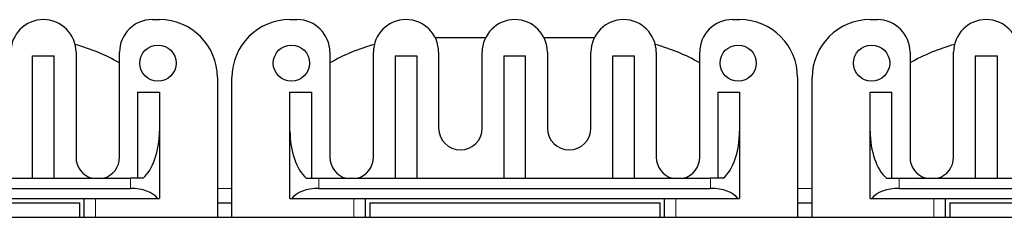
# Model space of a CAD drawing. Header units: millimetres. Extents: x 5 to 418, y 2 to 292.
# Tile 8 of 39: x 82.47 to 116.41, y 120.51 to 127.33. Entities that reach past the tile are written whole.
import ezdxf

# ---------------------------------------------------------------- set-up
doc = ezdxf.new("R2010")
doc.units = ezdxf.units.MM

msp = doc.modelspace()

# ---------------------------------------------------------------- linework, layer by layer
at = {"color": 7, "linetype": 'Continuous', "lineweight": 25}
for p, q in [((87.0365, 127.3336), (87.2865, 127.3336)), ((91.7865, 127.3336), (92.0365, 127.3336)), ((107.0365, 127.3336), (107.2865, 127.3336)), ((111.7865, 127.3336), (112.0365, 127.3336)), ((98.5287, 126.7086), (96.7942, 126.7086)), ((102.2787, 126.7086), (100.5442, 126.7086)), ((82.9115, 121.8586), (82.9115, 126.0836)), ((82.9115, 126.0836), (83.6615, 126.0836)), ((83.6615, 121.8586), (83.6615, 126.0836)), ((84.4115, 126.2086), (84.4115, 122.5836)), ((85.9115, 122.5836), (85.9115, 126.2086)), ((93.1615, 126.2086), (93.1615, 122.5836)), ((94.6615, 122.5836), (94.6615, 126.2086)), ((95.4115, 126.0836), (96.1615, 126.0836)), ((95.4115, 126.0836), (95.4115, 121.8586)), ((96.1615, 126.0836), (96.1615, 121.8586)), ((96.9115, 126.2086), (96.9115, 123.5836)), ((98.4115, 123.5836), (98.4115, 126.2086)), ((99.1615, 126.0836), (99.1615, 121.8586)), ((99.1615, 126.0836), (99.9115, 126.0836)), ((99.9115, 121.8586), (99.9115, 126.0836)), ((100.6615, 126.2086), (100.6615, 123.5836)), ((102.1615, 123.5836), (102.1615, 126.2086)), ((102.9115, 126.0836), (103.6615, 126.0836)), ((102.9115, 121.8586), (102.9115, 126.0836)), ((103.6615, 121.8586), (103.6615, 126.0836)), ((104.4115, 126.2086), (104.4115, 122.5836)), ((105.9115, 122.5836), (105.9115, 126.2086)), ((113.1615, 126.2086), (113.1615, 122.5836)), ((114.6615, 122.5836), (114.6615, 126.2086)), ((115.4115, 126.0836), (115.4115, 121.8586)), ((115.4115, 126.0836), (116.1615, 126.0836)), ((116.1615, 126.0836), (116.1615, 121.8586)), ((89.2865, 125.3336), (89.2865, 120.5086)), ((89.7865, 120.5086), (89.7865, 125.3336)), ((109.2865, 125.3336), (109.2865, 120.5086)), ((109.7865, 120.5086), (109.7865, 125.3336)), ((86.5365, 124.8336), (87.2865, 124.8336)), ((86.5365, 124.8336), (86.5365, 121.8586)), ((87.2865, 124.8336), (87.2865, 123.4814)), ((91.7865, 123.4814), (91.7865, 124.8336)), ((91.7865, 124.8336), (92.5365, 124.8336)), ((92.5365, 121.8586), (92.5365, 124.8336)), ((106.5365, 124.8336), (107.2865, 124.8336)), ((106.5365, 124.8336), (106.5365, 121.8586)), ((107.2865, 124.8336), (107.2865, 123.4814)), ((111.7865, 123.4814), (111.7865, 124.8336)), ((111.7865, 124.8336), (112.5365, 124.8336)), ((112.5365, 121.8586), (112.5365, 124.8336)), ((87.2865, 123.4814), (87.2865, 121.1586)), ((91.7865, 121.1586), (91.7865, 123.4814)), ((107.2865, 123.4814), (107.2865, 121.1586)), ((111.7865, 121.1586), (111.7865, 123.4814)), ((81.5572, 121.8586), (86.2865, 121.8586)), ((86.7223, 121.8586), (86.2865, 121.8586)), ((92.3506, 121.8586), (92.7865, 121.8586)), ((92.7865, 121.8586), (106.2865, 121.8586)), ((106.7223, 121.8586), (106.2865, 121.8586)), ((112.3506, 121.8586), (112.7865, 121.8586)), ((112.7865, 121.8586), (117.2865, 121.8586)), ((81.4597, 121.5086), (86.2865, 121.5086)), ((92.7865, 121.5086), (106.2865, 121.5086)), ((112.7865, 121.5086), (117.0365, 121.5086)), ((74.5365, 121.0086), (84.5365, 121.0086)), ((81.7865, 121.1586), (87.2232, 121.1586)), ((84.5365, 121.0086), (84.5365, 120.5086)), ((84.6865, 121.1586), (84.6865, 120.5086)), ((87.2232, 121.1586), (87.2865, 121.1586)), ((89.2865, 121.0086), (89.7865, 121.0086)), ((91.7865, 121.1586), (91.8497, 121.1586)), ((91.8497, 121.1586), (107.2232, 121.1586)), ((94.3865, 120.5086), (94.3865, 121.1586)), ((94.5365, 121.0086), (94.5365, 120.5086)), ((94.5365, 121.0086), (104.5365, 121.0086)), ((104.5365, 121.0086), (104.5365, 120.5086)), ((104.6865, 121.1586), (104.6865, 120.5086)), ((107.2232, 121.1586), (107.2865, 121.1586)), ((109.2865, 121.0086), (109.7865, 121.0086)), ((111.7865, 121.1586), (111.8497, 121.1586)), ((111.8497, 121.1586), (117.0365, 121.1586)), ((114.3865, 120.5086), (114.3865, 121.1586)), ((114.5365, 121.0086), (114.5365, 120.5086)), ((114.5365, 121.0086), (124.5365, 121.0086)), ((124.5365, 120.5086), (74.5365, 120.5086))]:
    msp.add_line(p, q, dxfattribs=at)
at = {"color": 7, "linetype": 'Continuous', "lineweight": 18}
for p, q in [((86.2865, 121.5086), (86.2865, 121.8586)), ((92.7865, 121.5086), (92.7865, 121.8586)), ((106.2865, 121.5086), (106.2865, 121.8586)), ((112.7865, 121.5086), (112.7865, 121.8586)), ((89.2865, 121.5086), (89.7865, 121.5086)), ((109.2865, 121.5086), (109.7865, 121.5086)), ((85.0865, 120.5086), (85.0865, 121.1586)), ((93.9865, 121.1586), (93.9865, 120.5086)), ((105.0865, 120.5086), (105.0865, 121.1586)), ((113.9865, 121.1586), (113.9865, 120.5086))]:
    msp.add_line(p, q, dxfattribs=at)
at = {"color": 7, "linetype": 'Continuous', "lineweight": 25}
for centre in [(87.2365, 125.8336), (91.8365, 125.8336), (107.2365, 125.8336), (111.8365, 125.8336)]:
    msp.add_circle(centre, 0.625, dxfattribs=at)
for centre, radius, start, end in [((83.2865, 126.2086), 1.125, 0, 180), ((87.0365, 126.2086), 1.125, 90, 180), ((87.2865, 125.3336), 2, 0, 90), ((91.7865, 125.3336), 2, 90, 180), ((92.0365, 126.2086), 1.125, 0, 90), ((95.7865, 126.2086), 1.125, 0, 180), ((99.5365, 126.2086), 1.125, 0, 180), ((103.2865, 126.2086), 1.125, 0, 180), ((107.0365, 126.2086), 1.125, 90, 180), ((107.2865, 125.3336), 2, 0, 90), ((111.7865, 125.3336), 2, 90, 180), ((112.0365, 126.2086), 1.125, 0, 90), ((115.7865, 126.2086), 1.125, 0, 180), ((82.6615, 120.2086), 6.5, 60, 74.68003), ((96.4115, 120.2086), 6.5, 105.31997, 120), ((102.6615, 120.2086), 6.5, 60, 74.68003), ((116.4115, 120.2086), 6.5, 105.31997, 120), ((97.6615, 123.5836), 0.75, 180, 0), ((101.4115, 123.5836), 0.75, 180, 0), ((85.1615, 122.5836), 0.75, 180, 255.16489), ((85.1615, 122.5836), 0.75, 284.83511, 0), ((93.9115, 122.5836), 0.75, 180, 255.16489), ((93.9115, 122.5836), 0.75, 284.83511, 0), ((105.1615, 122.5836), 0.75, 180, 255.16489), ((105.1615, 122.5836), 0.75, 284.83511, 0), ((113.9115, 122.5836), 0.75, 180, 255.16489), ((113.9115, 122.5836), 0.75, 284.83511, 0)]:
    msp.add_arc(centre, radius, start, end, dxfattribs=at)
for centre, major_axis, ratio, start_param, end_param in [((86.2865, 123.4814), (0, 1.803), 0.5546218, 3.5926195, 4.712389), ((92.7865, 123.4814), (0, 1.803), 0.5546218, 1.5707963, 2.6905658), ((106.2865, 123.4814), (0, 1.803), 0.5546218, 3.5926195, 4.712389), ((112.7865, 123.4814), (0, 1.803), 0.5546218, 1.5707963, 2.6905658), ((86.2865, 120.9702), (1, 0), 0.5384615, 0.3575711, 1.5707963), ((92.7865, 120.9702), (1, 0), 0.5384615, 1.5707963, 2.7840215), ((106.2865, 120.9702), (1, 0), 0.5384615, 0.3575711, 1.5707963), ((112.7865, 120.9702), (1, 0), 0.5384615, 1.5707963, 2.7840215)]:
    msp.add_ellipse(centre, major_axis=major_axis, ratio=ratio, start_param=start_param, end_param=end_param, dxfattribs=at)

doc.saveas('drawing.dxf')
